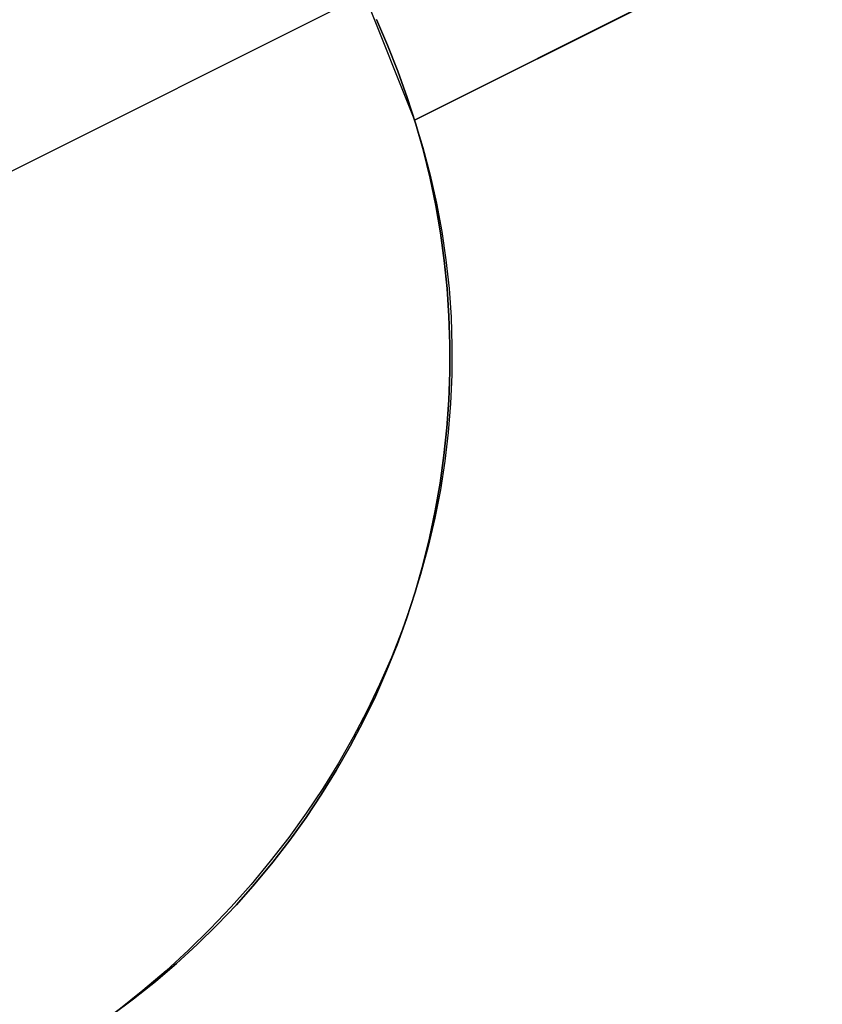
# Model space of a CAD drawing. Header units: millimetres. Extents: x 7986 to 9191, y -11326 to -10283.
# Tile 36 of 256: x 8605.33 to 8608.31, y -10760.42 to -10756.77. Entities that reach past the tile are written whole.
import ezdxf

# ---------------------------------------------------------------- set-up
doc = ezdxf.new("R2010")
doc.units = ezdxf.units.MM
doc.layers.add('color', color=7, linetype='Continuous')

msp = doc.modelspace()

# ---------------------------------------------------------------- linework, layer by layer
at = {"layer": 'color', "color": 254, "true_color": 0xcad1ee}
for p, q in [((8606.7938, -10757.1429, -20.2826), (8611.3013, -10754.8838, -15.2406)), ((8611.3013, -10754.8838, -12.895), (8606.7938, -10757.1429, -13.4061)), ((8606.7938, -10757.1429, -20.2826), (8611.3013, -10754.8838, -15.2406)), ((8611.3013, -10754.8838, -12.895), (8606.7938, -10757.1429, -13.4061)), ((8606.7938, -10757.1429, -16.5888), (8610.096, -10755.4879, -16.5888)), ((8605.0427, -10757.4611, -33.2406), (8606.6073, -10756.677, -33.2406)), ((8606.6073, -10756.677, -20.2406), (8606.7938, -10757.1429, -20.2826)), ((8606.6073, -10756.677, -20.2406), (8606.7938, -10757.1429, -20.2826)), ((8606.6936, -10756.8653, -33.2406), (8606.6521, -10756.7704, -33.2406)), ((8606.6936, -10756.8653, -33.2406), (8606.6521, -10756.7704, -33.2406)), ((8606.6521, -10756.7704, -23.3234), (8606.6936, -10756.8653, -23.3234)), ((8606.7319, -10756.9615, -33.2406), (8606.6936, -10756.8653, -33.2406)), ((8606.7319, -10756.9615, -33.2406), (8606.6936, -10756.8653, -33.2406)), ((8606.6936, -10756.8653, -23.3234), (8606.7319, -10756.9615, -23.3234)), ((8606.7668, -10757.059, -33.2406), (8606.7319, -10756.9615, -33.2406)), ((8606.7668, -10757.059, -33.2406), (8606.7319, -10756.9615, -33.2406)), ((8606.7319, -10756.9615, -23.3234), (8606.7668, -10757.059, -23.3234)), ((8606.7983, -10757.1577, -33.2406), (8606.7668, -10757.059, -33.2406)), ((8606.7983, -10757.1577, -33.2406), (8606.7668, -10757.059, -33.2406)), ((8606.7668, -10757.059, -23.3234), (8606.7983, -10757.1577, -23.3234)), ((8606.7938, -10757.1429, -20.2826), (8606.7938, -10757.1429, -13.4061)), ((8606.7938, -10757.1429, -13.4061), (8606.8249, -10757.2448, -13.4512)), ((8606.7938, -10757.1429, -20.2826), (8606.7938, -10757.1429, -13.4061)), ((8606.7938, -10757.1429, -13.4061), (8606.8249, -10757.2448, -13.4512)), ((8606.8264, -10757.2574, -33.2406), (8606.7983, -10757.1577, -33.2406)), ((8606.8264, -10757.2574, -33.2406), (8606.7983, -10757.1577, -33.2406)), ((8606.7983, -10757.1577, -23.3234), (8606.8264, -10757.2574, -23.3234)), ((8606.8249, -10757.2448, -13.4512), (8606.8521, -10757.3478, -13.4964)), ((8606.8249, -10757.2448, -13.4512), (8606.8521, -10757.3478, -13.4964)), ((8606.851, -10757.358, -33.2406), (8606.8264, -10757.2574, -33.2406)), ((8606.851, -10757.358, -33.2406), (8606.8264, -10757.2574, -33.2406)), ((8606.8264, -10757.2574, -23.3234), (8606.851, -10757.358, -23.3234)), ((8606.8722, -10757.4593, -33.2406), (8606.851, -10757.358, -33.2406)), ((8606.8722, -10757.4593, -33.2406), (8606.851, -10757.358, -33.2406)), ((8606.851, -10757.358, -23.3234), (8606.8722, -10757.4593, -23.3234)), ((8606.8521, -10757.3478, -13.4964), (8606.8755, -10757.4517, -13.5416)), ((8606.8521, -10757.3478, -13.4964), (8606.8755, -10757.4517, -13.5416)), ((8606.8898, -10757.5614, -33.2406), (8606.8722, -10757.4593, -33.2406)), ((8606.8898, -10757.5614, -33.2406), (8606.8722, -10757.4593, -33.2406)), ((8606.8722, -10757.4593, -23.3234), (8606.8898, -10757.5614, -23.3234)), ((8606.8755, -10757.4517, -13.5416), (8606.8948, -10757.5564, -13.5869)), ((8606.8755, -10757.4517, -13.5416), (8606.8948, -10757.5564, -13.5869)), ((8606.9039, -10757.664, -33.2406), (8606.8898, -10757.5614, -33.2406)), ((8606.9039, -10757.664, -33.2406), (8606.8898, -10757.5614, -33.2406)), ((8606.8898, -10757.5614, -23.3234), (8606.9039, -10757.664, -23.3234)), ((8606.8948, -10757.5564, -13.5869), (8606.9102, -10757.6617, -13.6322)), ((8606.8948, -10757.5564, -13.5869), (8606.9102, -10757.6617, -13.6322)), ((8606.9144, -10757.767, -33.2406), (8606.9039, -10757.664, -33.2406)), ((8606.9144, -10757.767, -33.2406), (8606.9039, -10757.664, -33.2406)), ((8606.9039, -10757.664, -23.3234), (8606.9144, -10757.767, -23.3234)), ((8606.9102, -10757.6617, -13.6322), (8606.9217, -10757.7676, -13.6773)), ((8606.9102, -10757.6617, -13.6322), (8606.9217, -10757.7676, -13.6773)), ((8606.9214, -10757.8703, -33.2406), (8606.9144, -10757.767, -33.2406)), ((8606.9214, -10757.8703, -33.2406), (8606.9144, -10757.767, -33.2406)), ((8606.9144, -10757.767, -23.3234), (8606.9214, -10757.8703, -23.3234)), ((8606.9217, -10757.7676, -13.6773), (8606.9291, -10757.874, -13.7224)), ((8606.9217, -10757.7676, -13.6773), (8606.9291, -10757.874, -13.7224)), ((8606.9249, -10757.9739, -33.2406), (8606.9214, -10757.8703, -33.2406)), ((8606.9249, -10757.9739, -33.2406), (8606.9214, -10757.8703, -33.2406)), ((8606.9214, -10757.8703, -23.3234), (8606.9249, -10757.9739, -23.3234)), ((8606.9291, -10757.874, -13.7224), (8606.9325, -10757.9806, -13.7672)), ((8606.9291, -10757.874, -13.7224), (8606.9325, -10757.9806, -13.7672)), ((8606.9247, -10758.0774, -33.2406), (8606.9249, -10757.9739, -33.2406)), ((8606.9247, -10758.0774, -33.2406), (8606.9249, -10757.9739, -33.2406)), ((8606.9249, -10757.9739, -23.3234), (8606.9247, -10758.0774, -23.3234)), ((8606.9325, -10757.9806, -13.7672), (8606.9319, -10758.0874, -13.8118)), ((8606.9325, -10757.9806, -13.7672), (8606.9319, -10758.0874, -13.8118)), ((8606.921, -10758.1809, -33.2406), (8606.9247, -10758.0774, -33.2406)), ((8606.921, -10758.1809, -33.2406), (8606.9247, -10758.0774, -33.2406)), ((8606.9247, -10758.0774, -23.3234), (8606.921, -10758.1809, -23.3234)), ((8606.9319, -10758.0874, -13.8118), (8606.9273, -10758.1942, -13.8561)), ((8606.9319, -10758.0874, -13.8118), (8606.9273, -10758.1942, -13.8561)), ((8606.9137, -10758.2842, -33.2406), (8606.921, -10758.1809, -33.2406)), ((8606.9137, -10758.2842, -33.2406), (8606.921, -10758.1809, -33.2406)), ((8606.921, -10758.1809, -23.3234), (8606.9137, -10758.2842, -23.3234)), ((8606.9273, -10758.1942, -13.8561), (8606.9187, -10758.3009, -13.9)), ((8606.9273, -10758.1942, -13.8561), (8606.9187, -10758.3009, -13.9)), ((8606.9028, -10758.3872, -33.2406), (8606.9137, -10758.2842, -33.2406)), ((8606.9028, -10758.3872, -33.2406), (8606.9137, -10758.2842, -33.2406)), ((8606.9137, -10758.2842, -23.3234), (8606.9028, -10758.3872, -23.3234)), ((8606.9187, -10758.3009, -13.9), (8606.9061, -10758.4073, -13.9435)), ((8606.9187, -10758.3009, -13.9), (8606.9061, -10758.4073, -13.9435)), ((8606.8884, -10758.4898, -33.2406), (8606.9028, -10758.3872, -33.2406)), ((8606.8884, -10758.4898, -33.2406), (8606.9028, -10758.3872, -33.2406)), ((8606.9028, -10758.3872, -23.3234), (8606.8884, -10758.4898, -23.3234)), ((8606.9061, -10758.4073, -13.9435), (8606.8895, -10758.5134, -13.9866)), ((8606.9061, -10758.4073, -13.9435), (8606.8895, -10758.5134, -13.9866)), ((8606.8705, -10758.5918, -33.2406), (8606.8884, -10758.4898, -33.2406)), ((8606.8705, -10758.5918, -33.2406), (8606.8884, -10758.4898, -33.2406)), ((8606.8884, -10758.4898, -23.3234), (8606.8705, -10758.5918, -23.3234)), ((8606.8895, -10758.5134, -13.9866), (8606.8689, -10758.619, -14.0291)), ((8606.8895, -10758.5134, -13.9866), (8606.8689, -10758.619, -14.0291)), ((8606.849, -10758.6931, -33.2406), (8606.8705, -10758.5918, -33.2406)), ((8606.849, -10758.6931, -33.2406), (8606.8705, -10758.5918, -33.2406)), ((8606.8705, -10758.5918, -23.3234), (8606.849, -10758.6931, -23.3234)), ((8606.8689, -10758.619, -14.0291), (8606.8444, -10758.7241, -14.0711)), ((8606.8689, -10758.619, -14.0291), (8606.8444, -10758.7241, -14.0711)), ((8606.8241, -10758.7936, -33.2406), (8606.849, -10758.6931, -33.2406)), ((8606.8241, -10758.7936, -33.2406), (8606.849, -10758.6931, -33.2406)), ((8606.849, -10758.6931, -23.3234), (8606.8241, -10758.7936, -23.3234)), ((8606.8444, -10758.7241, -14.0711), (8606.816, -10758.8283, -14.1124)), ((8606.8444, -10758.7241, -14.0711), (8606.816, -10758.8283, -14.1124)), ((8606.7957, -10758.8932, -33.2406), (8606.8241, -10758.7936, -33.2406)), ((8606.7957, -10758.8932, -33.2406), (8606.8241, -10758.7936, -33.2406)), ((8606.8241, -10758.7936, -23.3234), (8606.7957, -10758.8932, -23.3234)), ((8606.816, -10758.8283, -14.1124), (8606.7837, -10758.9317, -14.1531)), ((8606.816, -10758.8283, -14.1124), (8606.7837, -10758.9317, -14.1531)), ((8606.7639, -10758.9918, -33.2406), (8606.7957, -10758.8932, -33.2406)), ((8606.7639, -10758.9918, -33.2406), (8606.7957, -10758.8932, -33.2406)), ((8606.7957, -10758.8932, -23.3234), (8606.7639, -10758.9918, -23.3234)), ((8606.7837, -10758.9317, -14.1531), (8606.7476, -10759.0341, -14.1931)), ((8606.7837, -10758.9317, -14.1531), (8606.7476, -10759.0341, -14.1931)), ((8606.7287, -10759.0892, -33.2406), (8606.7639, -10758.9918, -33.2406)), ((8606.7287, -10759.0892, -33.2406), (8606.7639, -10758.9918, -33.2406)), ((8606.7639, -10758.9918, -23.3234), (8606.7287, -10759.0892, -23.3234)), ((8606.7476, -10759.0341, -14.1931), (8606.7077, -10759.1354, -14.2323)), ((8606.7476, -10759.0341, -14.1931), (8606.7077, -10759.1354, -14.2323)), ((8606.6902, -10759.1853, -33.2406), (8606.7287, -10759.0892, -33.2406)), ((8606.6902, -10759.1853, -33.2406), (8606.7287, -10759.0892, -33.2406)), ((8606.7287, -10759.0892, -23.3234), (8606.6902, -10759.1853, -23.3234)), ((8606.7077, -10759.1354, -14.2323), (8606.6641, -10759.2354, -14.2707)), ((8606.7077, -10759.1354, -14.2323), (8606.6641, -10759.2354, -14.2707)), ((8606.6483, -10759.28, -33.2406), (8606.6902, -10759.1853, -33.2406)), ((8606.6483, -10759.28, -33.2406), (8606.6902, -10759.1853, -33.2406)), ((8606.6902, -10759.1853, -23.3234), (8606.6483, -10759.28, -23.3234)), ((8606.6641, -10759.2354, -14.2707), (8606.6168, -10759.3341, -14.3083)), ((8606.6641, -10759.2354, -14.2707), (8606.6168, -10759.3341, -14.3083)), ((8606.6033, -10759.3733, -33.2406), (8606.6483, -10759.28, -33.2406)), ((8606.6033, -10759.3733, -33.2406), (8606.6483, -10759.28, -33.2406)), ((8606.6483, -10759.28, -23.3234), (8606.6033, -10759.3733, -23.3234)), ((8606.6168, -10759.3341, -14.3083), (8606.5658, -10759.4313, -14.3449)), ((8606.6168, -10759.3341, -14.3083), (8606.5658, -10759.4313, -14.3449)), ((8606.555, -10759.4649, -33.2406), (8606.6033, -10759.3733, -33.2406)), ((8606.555, -10759.4649, -33.2406), (8606.6033, -10759.3733, -33.2406)), ((8606.6033, -10759.3733, -23.3234), (8606.555, -10759.4649, -23.3234)), ((8606.5658, -10759.4313, -14.3449), (8606.5113, -10759.5269, -14.3806)), ((8606.5658, -10759.4313, -14.3449), (8606.5113, -10759.5269, -14.3806)), ((8606.5036, -10759.5548, -33.2406), (8606.555, -10759.4649, -33.2406)), ((8606.5036, -10759.5548, -33.2406), (8606.555, -10759.4649, -33.2406)), ((8606.555, -10759.4649, -23.3234), (8606.5036, -10759.5548, -23.3234)), ((8606.4491, -10759.6429, -33.2406), (8606.5036, -10759.5548, -33.2406)), ((8606.4491, -10759.6429, -33.2406), (8606.5036, -10759.5548, -33.2406)), ((8606.5036, -10759.5548, -23.3234), (8606.4491, -10759.6429, -23.3234)), ((8606.5113, -10759.5269, -14.3806), (8606.4532, -10759.6208, -14.4153)), ((8606.5113, -10759.5269, -14.3806), (8606.4532, -10759.6208, -14.4153)), ((8606.4532, -10759.6208, -14.4153), (8606.3918, -10759.7129, -14.449)), ((8606.4532, -10759.6208, -14.4153), (8606.3918, -10759.7129, -14.449)), ((8606.3917, -10759.729, -33.2406), (8606.4491, -10759.6429, -33.2406)), ((8606.3917, -10759.729, -33.2406), (8606.4491, -10759.6429, -33.2406)), ((8606.4491, -10759.6429, -23.3234), (8606.3917, -10759.729, -23.3234)), ((8606.3918, -10759.7129, -14.449), (8606.3269, -10759.803, -14.4816)), ((8606.3918, -10759.7129, -14.449), (8606.3269, -10759.803, -14.4816)), ((8606.3312, -10759.8132, -33.2406), (8606.3917, -10759.729, -33.2406)), ((8606.3312, -10759.8132, -33.2406), (8606.3917, -10759.729, -33.2406)), ((8606.3917, -10759.729, -23.3234), (8606.3312, -10759.8132, -23.3234)), ((8606.3269, -10759.803, -14.4816), (8606.2588, -10759.8911, -14.5131)), ((8606.3269, -10759.803, -14.4816), (8606.2588, -10759.8911, -14.5131)), ((8606.268, -10759.8951, -33.2406), (8606.3312, -10759.8132, -33.2406)), ((8606.268, -10759.8951, -33.2406), (8606.3312, -10759.8132, -33.2406)), ((8606.3312, -10759.8132, -23.3234), (8606.268, -10759.8951, -23.3234)), ((8606.2588, -10759.8911, -14.5131), (8606.1875, -10759.977, -14.5434)), ((8606.2588, -10759.8911, -14.5131), (8606.1875, -10759.977, -14.5434)), ((8606.2019, -10759.9749, -33.2406), (8606.268, -10759.8951, -33.2406)), ((8606.2019, -10759.9749, -33.2406), (8606.268, -10759.8951, -33.2406)), ((8606.268, -10759.8951, -23.3234), (8606.2019, -10759.9749, -23.3234)), ((8606.1875, -10759.977, -14.5434), (8606.1131, -10760.0607, -14.5726)), ((8606.1875, -10759.977, -14.5434), (8606.1131, -10760.0607, -14.5726)), ((8606.1331, -10760.0523, -33.2406), (8606.2019, -10759.9749, -33.2406)), ((8606.1331, -10760.0523, -33.2406), (8606.2019, -10759.9749, -33.2406)), ((8606.2019, -10759.9749, -23.3234), (8606.1331, -10760.0523, -23.3234)), ((8606.1131, -10760.0607, -14.5726), (8606.0356, -10760.142, -14.6005)), ((8606.1131, -10760.0607, -14.5726), (8606.0356, -10760.142, -14.6005)), ((8606.0617, -10760.1273, -33.2406), (8606.1331, -10760.0523, -33.2406)), ((8606.0617, -10760.1273, -33.2406), (8606.1331, -10760.0523, -33.2406)), ((8606.1331, -10760.0523, -23.3234), (8606.0617, -10760.1273, -23.3234)), ((8605.9877, -10760.1998, -33.2406), (8606.0617, -10760.1273, -33.2406)), ((8605.9877, -10760.1998, -33.2406), (8606.0617, -10760.1273, -33.2406)), ((8606.0617, -10760.1273, -23.3234), (8605.9877, -10760.1998, -23.3234)), ((8606.0356, -10760.142, -14.6005), (8605.9553, -10760.2208, -14.6272)), ((8606.0356, -10760.142, -14.6005), (8605.9553, -10760.2208, -14.6272)), ((8605.9113, -10760.2697, -33.2406), (8605.9877, -10760.1998, -33.2406)), ((8605.9113, -10760.2697, -33.2406), (8605.9877, -10760.1998, -33.2406)), ((8605.9877, -10760.1998, -23.3234), (8605.9113, -10760.2697, -23.3234)), ((8605.9553, -10760.2208, -14.6272), (8605.8721, -10760.2971, -14.6526)), ((8605.9553, -10760.2208, -14.6272), (8605.8721, -10760.2971, -14.6526)), ((8605.8325, -10760.3369, -33.2406), (8605.9113, -10760.2697, -33.2406)), ((8605.8325, -10760.3369, -33.2406), (8605.9113, -10760.2697, -33.2406)), ((8605.9113, -10760.2697, -23.3234), (8605.8325, -10760.3369, -23.3234)), ((8605.8721, -10760.2971, -14.6526), (8605.7861, -10760.3708, -14.6766)), ((8605.8721, -10760.2971, -14.6526), (8605.7861, -10760.3708, -14.6766)), ((8605.7514, -10760.4013, -33.2406), (8605.8325, -10760.3369, -33.2406)), ((8605.7514, -10760.4013, -33.2406), (8605.8325, -10760.3369, -33.2406)), ((8605.8325, -10760.3369, -23.3234), (8605.7514, -10760.4013, -23.3234)), ((8605.7861, -10760.3708, -14.6766), (8605.6976, -10760.4417, -14.6993)), ((8605.7861, -10760.3708, -14.6766), (8605.6976, -10760.4417, -14.6993)), ((8605.6682, -10760.4629, -33.2406), (8605.7514, -10760.4013, -33.2406)), ((8605.6682, -10760.4629, -33.2406), (8605.7514, -10760.4013, -33.2406)), ((8605.7514, -10760.4013, -23.3234), (8605.6682, -10760.4629, -23.3234))]:
    msp.add_line(p, q, dxfattribs=at)

doc.saveas('drawing.dxf')
